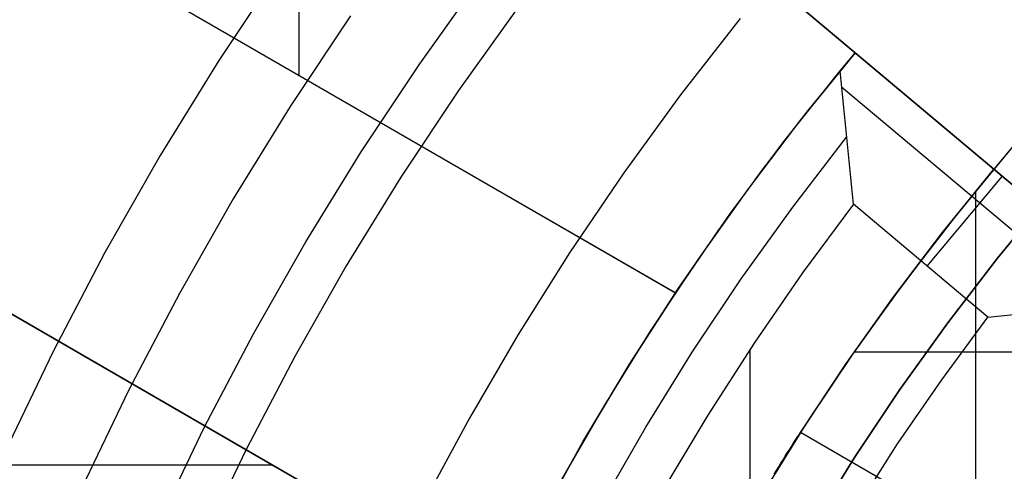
# Model space of a CAD drawing. Header units: millimetres. Extents: x 8929 to 10091, y -2708 to -1691.
# Tile 111 of 196: x 9484.98 to 9493.41, y -2046.71 to -2042.85. Entities that reach past the tile are written whole.
import ezdxf

# ---------------------------------------------------------------- set-up
doc = ezdxf.new("R2010")
doc.units = ezdxf.units.MM
for name, color, linetype in [('COLOR EXT', 7, 'Continuous'), ('luz', 7, 'Continuous'), ('PLASTICO NEGRO', 7, 'Continuous')]:
    doc.layers.add(name, color=color, linetype=linetype)

msp = doc.modelspace()

# ---------------------------------------------------------------- linework, layer by layer
at = {"layer": 'COLOR EXT', "color": 30, "true_color": 0xff8d00}
for p, q in [((9485.0796, -2037.2211, 20.1035), (9493.3145, -2044.1311, 20.1035)), ((9492.1272, -2043.1347, 26.9035), (9485.0796, -2037.2211, 26.9035)), ((9487.3687, -2043.3273, 26.9035), (9487.3687, -2039.1419, 26.9035)), ((9490.5895, -2045.1868, 29.9035), (9482.6102, -2040.58, 29.9035)), ((9482.6102, -2040.58, 26.9035), (9490.5895, -2045.1868, 26.9035)), ((9490.5895, -2045.1868, 28.4035), (9482.6102, -2040.58, 28.4035)), ((9486.5998, -2042.8834, 26.9035), (9486.5998, -2042.8834, 29.9035)), ((9492.1272, -2043.1347, 30.5035), (9491.661, -2043.7086, 30.5035)), ((9492.1272, -2043.1347, 26.9035), (9491.7217, -2043.6317, 26.9035)), ((9491.9993, -2043.2885, 34.1035), (9492.1272, -2043.1347, 33.9035)), ((9492.1272, -2043.1347, 33.9035), (9492.1272, -2043.1347, 26.9035)), ((9494.6551, -2045.2559, 33.9035), (9492.1272, -2043.1347, 33.9035)), ((9492.1272, -2043.1347, 27.0035), (9493.3145, -2044.1311, 27.0035)), ((9489.0895, -2047.7849, 26.9035), (9481.1102, -2043.178, 26.9035)), ((9481.1102, -2043.178, 29.9035), (9489.0895, -2047.7849, 29.9035)), ((9481.1102, -2043.178, 28.4035), (9489.0895, -2047.7849, 28.4035)), ((9491.5173, -2043.8932, 34.1035), (9491.9993, -2043.2885, 34.1035)), ((9492.1142, -2044.4293, 34.9035), (9491.9993, -2043.2885, 34.1035)), ((9492.012, -2043.426, 34.2006), (9494.2382, -2045.294, 34.2006)), ((9491.7217, -2043.6317, 26.9035), (9491.3301, -2044.1396, 26.9035)), ((9491.661, -2043.7086, 30.5035), (9491.2132, -2044.2969, 30.5035)), ((9491.0556, -2044.5136, 34.1035), (9491.5173, -2043.8932, 34.1035)), ((9491.5939, -2044.4549, 34.5035), (9492.0539, -2043.8565, 34.5035)), ((9493.4763, -2043.9405, 16.6035), (9493.0065, -2044.5065, 16.6035)), ((9493.4763, -2043.9405, 20.1035), (9493.3145, -2044.1311, 20.1035)), ((9491.3301, -2044.1396, 26.9035), (9490.9526, -2044.6581, 26.9035)), ((9492.874, -2044.6736, 31.9035), (9493.3145, -2044.1311, 31.9035)), ((9493.3145, -2044.1311, 24.2535), (9492.8794, -2044.6667, 24.2535)), ((9493.3145, -2044.1311, 31.9035), (9494.6551, -2045.2559, 31.9035)), ((9493.3145, -2044.1311, 20.1035), (9493.3145, -2044.1311, 31.9035)), ((9492.7449, -2044.9585, 34.9035), (9493.3877, -2044.1925, 33.9035)), ((9491.2132, -2044.2969, 30.5035), (9490.7843, -2044.8992, 30.5035)), ((9493.1575, -2044.3204, 31.9035), (9493.1575, -2047.2468, 31.9035)), ((9491.1538, -2045.0681, 34.5035), (9491.5939, -2044.4549, 34.5035)), ((9492.1142, -2044.4293, 34.9035), (9491.6788, -2045.0173, 34.9035)), ((9493.2645, -2045.3945, 34.9035), (9492.1142, -2044.4293, 34.9035)), ((9490.6148, -2045.1489, 34.1035), (9491.0556, -2044.5136, 34.1035)), ((9493.0065, -2044.5065, 16.6035), (9492.5562, -2045.0882, 16.6035)), ((9490.9526, -2044.6581, 26.9035), (9490.5895, -2045.1868, 26.9035)), ((9492.451, -2045.23, 31.9035), (9492.874, -2044.6736, 31.9035)), ((9492.8794, -2044.6667, 24.2535), (9492.4614, -2045.2159, 24.2535)), ((9490.7843, -2044.8992, 30.5035), (9490.3748, -2045.5148, 30.5035)), ((9490.7342, -2045.6955, 34.5035), (9491.1538, -2045.0681, 34.5035)), ((9491.6788, -2045.0173, 34.9035), (9491.2628, -2045.6191, 34.9035)), ((9490.1953, -2045.7985, 34.1035), (9490.6148, -2045.1489, 34.1035)), ((9492.5562, -2045.0882, 16.6035), (9492.1257, -2045.6847, 16.6035)), ((9490.5895, -2045.1868, 29.9035), (9490.1833, -2045.8179, 29.9035)), ((9490.5895, -2045.1868, 26.9035), (9490.5895, -2045.1868, 29.9035)), ((9492.0462, -2045.7997, 31.9035), (9492.451, -2045.23, 31.9035)), ((9492.4614, -2045.2159, 24.2535), (9492.061, -2045.7781, 24.2535)), ((9493.2645, -2045.3945, 34.9035), (9494.6551, -2045.2559, 33.9035)), ((9492.8696, -2045.931, 34.9035), (9493.2645, -2045.3945, 34.9035)), ((9485.0998, -2045.4815, 26.9035), (9485.0998, -2045.4815, 29.9035)), ((9490.3748, -2045.5148, 30.5035), (9489.985, -2046.143, 30.5035)), ((9491.2628, -2045.6191, 34.9035), (9490.8665, -2046.2341, 34.9035)), ((9490.3354, -2046.3364, 34.5035), (9490.7342, -2045.6955, 34.5035)), ((9491.2302, -2048.6463, 34.9035), (9491.2302, -2045.6681, 34.9035)), ((9492.1257, -2045.6847, 16.6035), (9491.7157, -2046.2955, 16.6035)), ((9494.2975, -2045.6946, 31.9035), (9492.1188, -2045.6946, 31.9035)), ((9489.7976, -2046.4617, 34.1035), (9490.1953, -2045.7985, 34.1035)), ((9490.1833, -2045.8179, 29.9035), (9489.7976, -2046.4617, 29.9035)), ((9491.6599, -2046.3822, 31.9035), (9492.0462, -2045.7997, 31.9035)), ((9492.061, -2045.7781, 24.2535), (9491.6787, -2046.3528, 24.2535)), ((9492.4918, -2046.4797, 34.9035), (9492.8696, -2045.931, 34.9035)), ((9489.985, -2046.143, 30.5035), (9489.6153, -2046.7833, 30.5035)), ((9490.8665, -2046.2341, 34.9035), (9490.4904, -2046.8617, 34.9035)), ((9489.958, -2046.9901, 34.5035), (9490.3354, -2046.3364, 34.5035)), ((9491.7157, -2046.2955, 16.6035), (9491.3266, -2046.9197, 16.6035)), ((9491.6787, -2046.3528, 24.2535), (9491.3149, -2046.9392, 24.2535)), ((9491.6303, -2046.4272, 31.8367), (9491.6454, -2046.4042, 31.8696)), ((9491.6454, -2046.4042, 31.8696), (9491.6599, -2046.3822, 31.9035)), ((9493.1772, -2047.2582, 31.9035), (9491.6599, -2046.3822, 31.9035)), ((9489.4221, -2047.1377, 34.1035), (9489.7976, -2046.4617, 34.1035)), ((9489.7976, -2046.4617, 29.9035), (9489.4329, -2047.1176, 29.9035)), ((9491.5651, -2046.529, 31.7148), (9491.5821, -2046.5021, 31.7437)), ((9491.5821, -2046.5021, 31.7437), (9491.5987, -2046.4762, 31.7736)), ((9491.5987, -2046.4762, 31.7736), (9491.6147, -2046.4512, 31.8047)), ((9491.6147, -2046.4512, 31.8047), (9491.6303, -2046.4272, 31.8367)), ((9492.1317, -2047.0401, 34.9035), (9492.4918, -2046.4797, 34.9035)), ((9491.5115, -2046.6145, 31.6349), (9491.5297, -2046.5852, 31.6604)), ((9491.5297, -2046.5852, 31.6604), (9491.5476, -2046.5567, 31.687)), ((9491.5476, -2046.5567, 31.687), (9491.5651, -2046.529, 31.7148)), ((9487.1417, -2046.6603, 26.9035), (9479.5603, -2046.6603, 26.9035)), ((9491.4544, -2046.707, 31.5658), (9491.4738, -2046.6755, 31.5876)), ((9491.4738, -2046.6755, 31.5876), (9491.4928, -2046.6446, 31.6106)), ((9491.4928, -2046.6446, 31.6106), (9491.5115, -2046.6145, 31.6349)), ((9491.4347, -2046.7392, 31.5453), (9491.4544, -2046.707, 31.5658))]:
    msp.add_line(p, q, dxfattribs=at)
at = {"layer": 'luz', "color": 7, "true_color": 0xffffff}
for p, q in [((9487.2087, -2042.4056, -20.0917), (9486.6798, -2043.2008, -20.0917)), ((9488.4008, -2043.2284, -19.7783), (9488.9276, -2042.4926, -19.7783)), ((9489.2514, -2042.733, -19.7418), (9488.7326, -2043.4575, -19.7418)), ((9487.807, -2042.8186, -19.7783), (9487.292, -2043.5929, -19.7783)), ((9486.6798, -2043.2008, -20.0917), (9486.1788, -2044.0138, -20.0917)), ((9487.8996, -2043.982, -19.7783), (9488.4008, -2043.2284, -19.7783)), ((9488.7326, -2043.4575, -19.7418), (9488.2391, -2044.1995, -19.7418)), ((9487.292, -2043.5929, -19.7783), (9486.8041, -2044.3845, -19.7783)), ((9486.1788, -2044.0138, -20.0917), (9485.706, -2044.8436, -20.0917)), ((9487.4247, -2044.7524, -19.7783), (9487.8996, -2043.982, -19.7783)), ((9488.2391, -2044.1995, -19.7418), (9487.7716, -2044.958, -19.7418)), ((9486.8041, -2044.3845, -19.7783), (9486.3438, -2045.1925, -19.7783)), ((9486.9767, -2045.5388, -19.7783), (9487.4247, -2044.7524, -19.7783)), ((9485.706, -2044.8436, -20.0917), (9485.2622, -2045.6892, -20.0917)), ((9487.7716, -2044.958, -19.7418), (9487.3305, -2045.7323, -19.7418)), ((9486.3438, -2045.1925, -19.7783), (9485.9117, -2046.0159, -19.7783)), ((9486.5562, -2046.3401, -19.7783), (9486.9767, -2045.5388, -19.7783)), ((9485.2622, -2045.6892, -20.0917), (9484.8478, -2046.5497, -20.0917)), ((9487.3305, -2045.7323, -19.7418), (9486.9164, -2046.5213, -19.7418)), ((9485.9117, -2046.0159, -19.7783), (9485.5082, -2046.8537, -19.7783)), ((9486.1635, -2047.1555, -19.7783), (9486.5562, -2046.3401, -19.7783)), ((9486.9164, -2046.5213, -19.7418), (9486.5297, -2047.3241, -19.7418))]:
    msp.add_line(p, q, dxfattribs=at)
at = {"layer": 'PLASTICO NEGRO', "color": 254, "true_color": 0xcad1ee}
for p, q in [((9491.1439, -2042.8428, 29.9035), (9490.6342, -2043.4935, 29.9035)), ((9491.1439, -2042.8428, 31.4035), (9490.6342, -2043.4935, 31.4035)), ((9491.1439, -2042.8428, 30.6535), (9490.6342, -2043.4935, 30.6535)), ((9490.6342, -2043.4935, 29.9035), (9490.147, -2044.1611, 29.9035)), ((9490.6342, -2043.4935, 31.4035), (9490.147, -2044.1611, 31.4035)), ((9490.6342, -2043.4935, 30.6535), (9490.147, -2044.1611, 30.6535)), ((9490.147, -2044.1611, 29.9035), (9489.6828, -2044.8449, 29.9035)), ((9490.147, -2044.1611, 31.4035), (9489.6828, -2044.8449, 31.4035)), ((9490.147, -2044.1611, 30.6535), (9489.6828, -2044.8449, 30.6535)), ((9493.347, -2044.8905, 29.9035), (9493.7917, -2044.3501, 29.9035)), ((9493.347, -2044.8905, 31.4035), (9493.7917, -2044.3501, 31.4035)), ((9493.7917, -2044.3501, 30.6535), (9493.347, -2044.8905, 30.6535)), ((9489.6828, -2044.8449, 29.9035), (9489.2421, -2045.5442, 29.9035)), ((9489.6828, -2044.8449, 31.4035), (9489.2421, -2045.5442, 31.4035)), ((9489.6828, -2044.8449, 30.6535), (9489.2421, -2045.5442, 30.6535)), ((9492.9203, -2045.4454, 29.9035), (9493.347, -2044.8905, 29.9035)), ((9492.9203, -2045.4454, 31.4035), (9493.347, -2044.8905, 31.4035)), ((9493.347, -2044.8905, 30.6535), (9492.9203, -2045.4454, 30.6535)), ((9492.5121, -2046.014, 29.9035), (9492.9203, -2045.4454, 29.9035)), ((9492.5121, -2046.014, 31.4035), (9492.9203, -2045.4454, 31.4035)), ((9492.9203, -2045.4454, 30.6535), (9492.5121, -2046.014, 30.6535)), ((9489.2421, -2045.5442, 29.9035), (9488.8256, -2046.2581, 29.9035)), ((9489.2421, -2045.5442, 31.4035), (9488.8256, -2046.2581, 31.4035)), ((9489.2421, -2045.5442, 30.6535), (9488.8256, -2046.2581, 30.6535)), ((9492.1229, -2046.5957, 29.9035), (9492.5121, -2046.014, 29.9035)), ((9492.1229, -2046.5957, 31.4035), (9492.5121, -2046.014, 31.4035)), ((9492.5121, -2046.014, 30.6535), (9492.1229, -2046.5957, 30.6535)), ((9488.8256, -2046.2581, 29.9035), (9488.4336, -2046.9858, 29.9035)), ((9488.8256, -2046.2581, 31.4035), (9488.4336, -2046.9858, 31.4035)), ((9488.8256, -2046.2581, 30.6535), (9488.4336, -2046.9858, 30.6535)), ((9491.753, -2047.1899, 29.9035), (9492.1229, -2046.5957, 29.9035)), ((9491.753, -2047.1899, 31.4035), (9492.1229, -2046.5957, 31.4035)), ((9492.1229, -2046.5957, 30.6535), (9491.753, -2047.1899, 30.6535))]:
    msp.add_line(p, q, dxfattribs=at)

doc.saveas('drawing.dxf')
